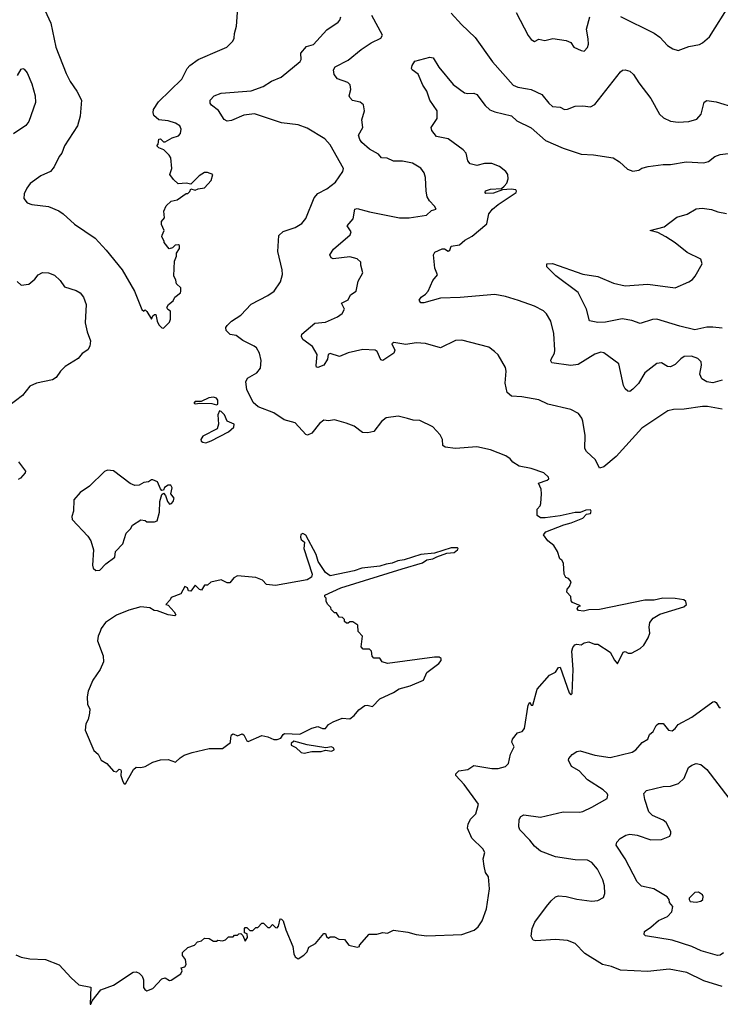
# Model space of a CAD drawing. Extents: x 1863017 to 1989460, y 394564 to 532820.
# Tile 172 of 213: x 1962815 to 1967443, y 484103 to 490607. Entities that reach past the tile are written whole.
import ezdxf

# ---------------------------------------------------------------- set-up
doc = ezdxf.new("R2010")
doc.units = 0

msp = doc.modelspace()

# ---------------------------------------------------------------- linework, layer by layer
at = {"layer": '0CON10XD'}
for points in [[(1962951.7, 490731.7), (1963020.6, 490585), (1963053.1, 490425), (1963122.7, 490252.7), (1963148.7, 490198.7), (1963192.5, 490135), (1963224.2, 490075), (1963215, 489970), (1963196, 489905), (1963111.2, 489775), (1963093.9, 489726.1), (1963076.4, 489703.6), (1963043.3, 489635), (1963017.5, 489605), (1962955, 489576), (1962883.3, 489525), (1962861.2, 489495), (1962843.8, 489456.2), (1962843.3, 489425), (1962865, 489397.5), (1962895, 489386.7), (1963005, 489374), (1963074.2, 489344.2), (1963103.3, 489325), (1963177, 489257), (1963313.3, 489165), (1963385.8, 489085.8), (1963491.2, 488955), (1963573.6, 488813.6), (1963622.7, 488692.7), (1963635, 488682.5), (1963645, 488690), (1963655, 488680), (1963685, 488630), (1963695, 488650), (1963705, 488660), (1963715, 488660), (1963723.3, 488615), (1963735, 488592.5), (1963755, 488572.5), (1963765, 488570), (1963805, 488610), (1963811.7, 488628.3), (1963811.7, 488681.7), (1963793.6, 488693.6), (1963787.5, 488705), (1963797.5, 488725), (1963829.3, 488750.7), (1963840, 488775), (1963876.4, 488803.6), (1963880, 488815), (1963880, 488835), (1963851.7, 488861.7), (1963847, 488887), (1963832.5, 488915), (1963837, 489013), (1963850, 489045), (1963850, 489065), (1963870, 489095), (1963870, 489115), (1963865, 489120), (1963843, 489117), (1963825, 489100), (1963803, 489093), (1963770, 489135), (1963770, 489145), (1963753, 489173), (1963757, 489183), (1963770, 489215), (1963752.5, 489255), (1963752.5, 489275), (1963771.7, 489298.3), (1963768.3, 489341.7), (1963781.7, 489378.3), (1963815, 489407.5), (1963855, 489417.5), (1963915, 489460), (1963925, 489460), (1963938.3, 489471.7), (1963945, 489490), (1963975, 489480), (1963995, 489490), (1964035, 489497.5), (1964080, 489545), (1964090, 489585), (1964055, 489597.5), (1964035, 489597.5), (1964000, 489575), (1963945, 489520), (1963915, 489527.5), (1963863, 489523), (1963830.7, 489550.7), (1963807.5, 489585), (1963820, 489625), (1963812.5, 489695), (1963803, 489713), (1963768.3, 489748.3), (1963735, 489760), (1963720, 489775), (1963730, 489785), (1963735, 489817.5), (1963745, 489820), (1963765, 489800), (1963775, 489800), (1963823, 489827), (1963865, 489840), (1963877.5, 489855), (1963882.5, 489885), (1963872.5, 489905), (1963845, 489923.3), (1963795, 489938.8), (1963735, 489946.2), (1963701.2, 489975), (1963696, 489995), (1963700, 490015), (1963731.2, 490065), (1963886.9, 490215), (1963921.9, 490285), (1963939.2, 490305), (1963995, 490344.3), (1964137.5, 490405), (1964183.9, 490426.1), (1964222.5, 490465), (1964232.5, 490485), (1964233.9, 490516.1), (1964246.7, 490565), (1964256.2, 490685)], [(1966785, 490627.5), (1967007.4, 490517.4), (1967045, 490491.4), (1967095, 490435.8), (1967130, 490415), (1967165, 490404), (1967235, 490429.2), (1967305.8, 490444.2), (1967325.8, 490454.2), (1967371.2, 490495), (1967510, 490715)], [(1965665, 490650.8), (1965734.2, 490575), (1965825, 490488.8), (1965938.9, 490328.9), (1966074.2, 490175), (1966105, 490160.6), (1966169.5, 490149.5), (1966193.3, 490145), (1966264.1, 490114.1), (1966310, 490055), (1966335, 490034.3), (1966385, 490028.9), (1966415, 490014.2), (1966435, 490016), (1966485, 490036.7), (1966535, 490038.6), (1966585, 490032), (1966615, 490048), (1966785, 490262.5), (1966796.4, 490273.6), (1966815, 490276.7), (1966845, 490266.7), (1966870, 490245), (1966905, 490190), (1966985, 490086.7), (1967042.1, 489982.1), (1967067.9, 489957.9), (1967115, 489935.8), (1967165, 489930.6), (1967235, 489934.5), (1967289.2, 489950.8), (1967316.2, 489983.8), (1967337.3, 490062.7), (1967355, 490074), (1967416.1, 490063.9), (1967545, 490024.4)], [(1966094.3, 490655), (1966173.4, 490503.4), (1966195, 490476.7), (1966215, 490463.3), (1966245, 490478), (1966285, 490470.8), (1966337.7, 490482.3), (1966425, 490470.8), (1966455, 490456), (1966475, 490426.7), (1966525, 490403.3), (1966545, 490400), (1966565, 490422.5), (1966572.5, 490445), (1966570.9, 490480.9), (1966560, 490545), (1966581.1, 490625)], [(1965379.3, 484580.7), (1965435, 484563.8), (1965505, 484556.7), (1965735, 484563.8), (1965817.3, 484592.7), (1965843.3, 484615), (1965870, 484655), (1965898.8, 484735), (1965918.8, 484865), (1965912.5, 484945), (1965892.5, 484975), (1965882.5, 485015), (1965877.5, 485065), (1965887.5, 485105), (1965875, 485130), (1965801.2, 485201.2), (1965773.9, 485266.1), (1965777.7, 485292.3), (1965793.9, 485326.1), (1965828.8, 485361.2), (1965846, 485425), (1965750.8, 485555), (1965696.2, 485615), (1965696.2, 485625), (1965716.7, 485645), (1965775, 485653.3), (1965815, 485680), (1965935, 485660), (1965975, 485661.4), (1966025, 485673.8), (1966043.3, 485695), (1966056.4, 485756.4), (1966081.2, 485805), (1966066.2, 485835), (1966070, 485855), (1966104.4, 485895.6), (1966135, 485906), (1966150, 485925), (1966175, 486080), (1966185, 486100), (1966195, 486080), (1966205, 486080), (1966234.1, 486185.9), (1966315, 486277.5), (1966353.6, 486296.4), (1966375, 486327.5), (1966385, 486330), (1966445, 486160), (1966455, 486146.7), (1966465, 486156.7), (1966471.1, 486315), (1966463.1, 486436.9), (1966469.7, 486460.3), (1966482.7, 486477.3), (1966495, 486482.9), (1966525, 486477.5), (1966545, 486490), (1966575, 486497.5), (1966613, 486483), (1966635, 486482.5), (1966715, 486430), (1966745, 486376), (1966765, 486352.5), (1966801.7, 486428.3), (1966815, 486433.3), (1966835, 486423.3), (1966856.4, 486423.6), (1966915, 486452.5), (1966937.5, 486475), (1966967.5, 486525), (1966977.5, 486555), (1966976.7, 486575), (1966972.5, 486595), (1966977.5, 486625), (1967000, 486655), (1967045, 486679.5), (1967202.1, 486727.9), (1967220, 486745), (1967216.2, 486765), (1967202.5, 486775), (1967144.7, 486784.7), (1967064.5, 486785.5), (1967007.4, 486772.6), (1966945, 486773.2), (1966645, 486711.2), (1966575, 486710), (1966539.2, 486700.8), (1966507.5, 486705), (1966497.5, 486715), (1966505, 486730), (1966520, 486735), (1966467, 486757), (1966458.3, 486768.3), (1966457, 486797), (1966430, 486825), (1966432.5, 486845), (1966446.7, 486863.3), (1966457.5, 486895), (1966440, 486915), (1966423.6, 486923.6), (1966412.5, 486945), (1966407, 487017), (1966396.4, 487036.4), (1966382.5, 487045), (1966367.5, 487095), (1966343.3, 487135), (1966303.3, 487165), (1966275.8, 487205), (1966290.8, 487225), (1966409.4, 487270.6), (1966457.4, 487282.6), (1966535.8, 487315), (1966559.7, 487340.3), (1966585, 487346.2), (1966591.2, 487361.2), (1966585, 487368.6), (1966555, 487367.3), (1966517.8, 487352.2), (1966485, 487351.8), (1966385, 487329.6), (1966286.1, 487316.1), (1966255, 487316.7), (1966233, 487333), (1966232.5, 487375), (1966253.6, 487396.4), (1966258.3, 487411.7), (1966262, 487475), (1966260.8, 487505), (1966242, 487545), (1966300, 487565), (1966311.2, 487575), (1966308.8, 487585), (1966278.1, 487615), (1966195, 487641.6), (1966115, 487658.9), (1966073.3, 487685), (1966055, 487706.7), (1966025.7, 487725.7), (1965925, 487766), (1965835, 487785.8), (1965695, 487774.3), (1965625, 487784), (1965610, 487795), (1965607.5, 487835), (1965592.5, 487865), (1965545, 487917.5), (1965459.2, 487959.2), (1965415, 487961.2), (1965376.7, 487973.3), (1965315, 487988.8), (1965235, 487976.7), (1965205, 487952.5), (1965155, 487886.2), (1965115, 487877.1), (1965080.5, 487880.5), (1965025, 487922), (1964972.3, 487942.3), (1964895, 487963.3), (1964855, 487958), (1964825, 487962), (1964795, 487940), (1964745, 487876.7), (1964717, 487863), (1964705, 487866.7), (1964635, 487944), (1964563.2, 487963.2), (1964495, 488009.2), (1964389.8, 488049.8), (1964358.1, 488078.1), (1964315, 488163.8), (1964308.1, 488215), (1964320.3, 488239.7), (1964382.5, 488275), (1964406.7, 488305), (1964410, 488355), (1964398.8, 488405), (1964379.1, 488439.1), (1964365, 488450.8), (1964288.7, 488488.7), (1964245, 488520), (1964205, 488526.7), (1964180, 488555), (1964176.7, 488575), (1964185, 488586.2), (1964213.8, 488615), (1964276, 488655), (1964345, 488728), (1964453.8, 488785), (1964496, 488815), (1964538.8, 488875), (1964551.2, 488925), (1964550, 488955), (1964520.8, 489075), (1964527.3, 489182.7), (1964555, 489208), (1964635, 489234), (1964678.7, 489261.3), (1964705.8, 489295), (1964759.7, 489430.3), (1964785, 489458), (1964845, 489490), (1964901.2, 489535), (1964950, 489605), (1964954, 489625), (1964865, 489781.4), (1964829.8, 489819.8), (1964715, 489890.5), (1964655, 489911.8), (1964545, 489926.2), (1964366.3, 489986.3), (1964295, 489975.5), (1964215, 489942.2), (1964185, 489937.1), (1964165, 489948), (1964127.5, 490007.5), (1964081.7, 490041.7), (1964074.2, 490055), (1964074, 490075), (1964100, 490105), (1964145, 490121.4), (1964345, 490137.5), (1964423.8, 490165), (1964478.6, 490201.4), (1964542, 490228), (1964668.8, 490331.2), (1964675.5, 490345), (1964673.2, 490385), (1964710.6, 490429.4), (1964755, 490442.5), (1964845, 490540), (1964919.1, 490590.9), (1964930.8, 490605), (1964935.7, 490625)], [(1965388.8, 489298.8), (1965503.2, 489316.8), (1965535, 489346.2), (1965566.7, 489355), (1965556.2, 489375), (1965521.3, 489411.3), (1965507.9, 489437.9), (1965500, 489475), (1965495.5, 489565), (1965486.1, 489596.1), (1965466, 489626), (1965409.1, 489659.1), (1965345, 489673.5), (1965285, 489673.3), (1965242, 489692), (1965205, 489694.5), (1965185, 489719.4), (1965125, 489751.1), (1965074.3, 489795), (1965061.4, 489815), (1965054, 489845), (1965080.8, 489895), (1965074.4, 489945.6), (1965092, 490005), (1965086.7, 490045), (1965065, 490063.3), (1965013.9, 490073.9), (1964995, 490092.5), (1964992.5, 490105), (1965002, 490145), (1964997.3, 490177.3), (1964981.7, 490191.7), (1964915, 490216.2), (1964892, 490245), (1964889.2, 490275), (1964899.2, 490295), (1964985, 490340), (1965070.2, 490409.8), (1965136.3, 490453.7), (1965201.2, 490485), (1965212, 490505), (1965140.4, 490635)], [(1967456.2, 488225), (1967395, 488208.1), (1967355, 488215.6), (1967322, 488235), (1967308.6, 488265), (1967320, 488325), (1967316.3, 488346.3), (1967295, 488369.4), (1967252.5, 488385), (1967205, 488382.9), (1967182.2, 488367.8), (1967145, 488328.8), (1967115, 488313.8), (1967095, 488316.2), (1967055, 488340.8), (1967025, 488335.7), (1966944.6, 488275.4), (1966902.9, 488205), (1966865, 488166), (1966845, 488152), (1966832.7, 488152.7), (1966815, 488168.8), (1966805, 488190), (1966773.1, 488335), (1966675, 488407.1), (1966655, 488411.9), (1966615, 488396.7), (1966505, 488329.5), (1966455, 488323.3), (1966330.9, 488340.9), (1966324, 488354), (1966325.8, 488365), (1966347.5, 488405), (1966350.6, 488425), (1966343.5, 488535), (1966323.3, 488615), (1966295, 488664), (1966274.4, 488684.4), (1966215.5, 488715.5), (1966111.3, 488751.3), (1966025, 488779.4), (1965955, 488791.4), (1965725, 488771.9), (1965595, 488767.8), (1965485, 488736.2), (1965465, 488737.5), (1965453.3, 488755), (1965466.7, 488775), (1965495, 488793.8), (1965512.5, 488815), (1965544.4, 488885), (1965575, 488922.5), (1965556.9, 488965), (1965548.8, 489055), (1965558, 489072), (1965605, 489094.2), (1965622.5, 489092.5), (1965645, 489078), (1965655.6, 489085), (1965665, 489111.2), (1965719.9, 489120.1), (1965755, 489151.1), (1965805, 489177.1), (1965901.2, 489258.8), (1965914, 489325), (1965937.5, 489355), (1965975, 489387.3), (1966094.4, 489465), (1966098.1, 489475), (1966092.2, 489482.2), (1966062.9, 489487.1), (1966005, 489483.3), (1965945, 489462), (1965895, 489460), (1965890, 489465), (1965893, 489477), (1965925, 489486.7), (1965997.5, 489492.5), (1966015, 489506.7), (1966032.1, 489527.9), (1966042.9, 489555), (1966040, 489585), (1966026.5, 489605), (1965985, 489638.5), (1965935, 489656.2), (1965885, 489657.3), (1965835, 489644.4), (1965791.2, 489655), (1965774.6, 489674.6), (1965764.4, 489725), (1965745, 489748.1), (1965645, 489821.2), (1965568.8, 489835), (1965536.9, 489875), (1965534.2, 489895), (1965573.6, 489955), (1965573.9, 490005), (1965525.6, 490075), (1965504.3, 490135), (1965478.9, 490175), (1965447.6, 490247.6), (1965407.5, 490275), (1965403.3, 490285), (1965407.5, 490305), (1965425, 490332.5), (1965525, 490358.8), (1965545.9, 490355.9), (1965585, 490294.2), (1965678.3, 490178.3), (1965754.6, 490124.6), (1965775, 490119.4), (1965815, 490122.5), (1965835, 490112.5), (1965890.5, 490040.5), (1965921.2, 490011.2), (1965955, 489997.5), (1966065, 489972.5), (1966099.5, 489939.5), (1966195, 489891.9), (1966289.3, 489809.3), (1966405, 489758.6), (1966525, 489719.2), (1966605, 489713.8), (1966735, 489693.8), (1966777.3, 489667.3), (1966830.5, 489620.5), (1966865, 489606.5), (1966905, 489613.1), (1966925, 489625.6), (1966967.3, 489637.3), (1967065, 489650.8), (1967115, 489650.8), (1967217.5, 489667.5), (1967335, 489662), (1967365, 489671.2), (1967407.3, 489702.7), (1967443, 489717), (1967495, 489724.2)], [(1962800.9, 490239.1), (1962825, 490280), (1962835, 490283.8), (1962845, 490281.2), (1962865, 490256.2), (1962895.7, 490184.3), (1962918.1, 490105), (1962919.4, 490060.6), (1962875.5, 489935), (1962855, 489908.9), (1962775, 489854.2)], [(1967455, 488033.5), (1967358.3, 488051.7), (1967325, 488052.1), (1967205.4, 488034.6), (1967135, 488033.3), (1967096.6, 488023.4), (1966925, 487908.6), (1966755, 487721.4), (1966675, 487654.3), (1966645, 487644.2), (1966619.1, 487699.1), (1966559.2, 487755), (1966548.6, 487775), (1966550.3, 487860.3), (1966535.8, 487955), (1966529.2, 487975), (1966506, 488005), (1966455, 488032), (1966305, 488068.1), (1966245, 488095.6), (1966133.2, 488116.8), (1966065, 488121.1), (1966036.2, 488145), (1966023, 488207), (1966028.8, 488285), (1966025, 488310), (1965975, 488392.5), (1965952.5, 488415), (1965913.9, 488443.9), (1965735, 488491.2), (1965695, 488488), (1965595, 488440), (1965495, 488469.2), (1965435, 488471.9), (1965365, 488461.9), (1965285.8, 488474.2), (1965274, 488465), (1965292.5, 488425), (1965286, 488405), (1965215, 488355.8), (1965200.9, 488360.9), (1965176.4, 488416.4), (1965164.4, 488424.4), (1965082, 488428), (1964985, 488407.3), (1964927, 488383), (1964865, 488402), (1964853.8, 488395), (1964848.8, 488365), (1964823.9, 488326.1), (1964785, 488308.8), (1964775, 488312.5), (1964772.9, 488322.9), (1964779.4, 488395), (1964749.1, 488449.1), (1964685, 488493.8), (1964676, 488515), (1964679.5, 488530.5), (1964765, 488602.5), (1964835, 488609.2), (1964915, 488644.2), (1964945, 488666.7), (1964961.2, 488695), (1964940, 488735), (1964985, 488756.7), (1965000.8, 488789.2), (1965038.8, 488815), (1965050.3, 488879.7), (1965082, 488935), (1965068, 488985), (1965068.8, 489005), (1965045, 489028), (1964995, 489040), (1964885, 489027.5), (1964872.5, 489035), (1964863.3, 489055), (1964889.1, 489090.9), (1964997.5, 489185), (1965004, 489205), (1964978.8, 489245), (1965018, 489292), (1965030, 489355), (1965045, 489359.2), (1965127, 489337), (1965325, 489298.6), (1965388.8, 489298.8)], [(1967455, 488569.4), (1967395, 488577.1), (1967355, 488576.9), (1967275, 488558.9), (1967175, 488582.5), (1967025, 488630), (1966995, 488627.1), (1966915, 488600), (1966859.1, 488619.1), (1966795, 488631.2), (1966685, 488608.1), (1966635, 488608), (1966578.8, 488618.8), (1966558.8, 488695), (1966504.1, 488804.1), (1966356, 488915), (1966298, 488975), (1966297.5, 488995), (1966335, 488996.7), (1966535, 488926.7), (1966635, 488911.2), (1966736.9, 488866.9), (1966815, 488849.5), (1966965, 488860), (1967145, 488836.9), (1967236.2, 488875), (1967258.9, 488891.1), (1967276.4, 488913.6), (1967323.8, 488995), (1967313.8, 489025), (1967225, 489068.9), (1967145, 489133.5), (1967083.1, 489173.1), (1967031.7, 489201.7), (1966980, 489215), (1967071.7, 489238.3), (1967157.3, 489302.7), (1967225, 489322), (1967285, 489358), (1967322.7, 489362.7), (1967384.2, 489354.2), (1967427.3, 489337.3), (1967485, 489328)], [(1962797.7, 488877.7), (1962825, 488854), (1962875, 488860), (1962915, 488893.8), (1962937.3, 488922.7), (1962965, 488938), (1963005.6, 488935.6), (1963045, 488919.2), (1963083.4, 488883.4), (1963111.8, 488841.8), (1963188.3, 488818.3), (1963215, 488802), (1963235.8, 488775), (1963253.1, 488725), (1963248.6, 488605), (1963260.8, 488545), (1963282, 488485), (1963278.3, 488451.7), (1963265, 488426.2), (1963228.8, 488401.2), (1963200.3, 488369.7), (1963114.5, 488315.5), (1963085, 488286.2), (1963055.5, 488244.5), (1963032.4, 488227.6), (1962925, 488207.1), (1962882.7, 488187.3), (1962833.3, 488125), (1962740, 488055)], [(1964115, 488063.1), (1964125, 488067.5), (1964124.4, 488095), (1964115, 488107.5), (1964095, 488113.1), (1964065, 488110), (1964014.2, 488085.8), (1963975, 488085.4), (1963966.2, 488075), (1963975, 488069.2), (1964005.7, 488074.3), (1964085, 488071.1), (1964115, 488063.1)], [(1964045, 487813.1), (1964080.8, 487825), (1964195, 487884.7), (1964230, 487915), (1964230.8, 487935), (1964186.5, 487955), (1964167.7, 487997.7), (1964145, 488020), (1964135, 488023.3), (1964125, 487997.5), (1964127.9, 487935), (1964118.6, 487905), (1964025, 487855.4), (1964011.8, 487835), (1964014, 487824), (1964025, 487815.6), (1964045, 487813.1)], [(1962806.6, 487686.6), (1962854, 487625), (1962852, 487615), (1962820.2, 487579.8), (1962805, 487570)], [(1963318.2, 486968.2), (1963345, 486971.9), (1963385, 487013.8), (1963443, 487057), (1963447.5, 487095), (1963496.1, 487143.9), (1963517.5, 487215), (1963546.4, 487243.6), (1963560.7, 487269.3), (1963615, 487302.5), (1963645, 487300), (1963655, 487290), (1963705, 487290), (1963723, 487297), (1963738.1, 487355), (1963740.8, 487425), (1963755, 487470), (1963765, 487480), (1963777.5, 487465), (1963791.2, 487425), (1963805, 487407.5), (1963818.3, 487411.7), (1963830, 487425), (1963835.8, 487445.8), (1963813.3, 487475), (1963823.3, 487515), (1963812.5, 487532.5), (1963795, 487533.3), (1963772.5, 487517.5), (1963765, 487500), (1963755, 487497.5), (1963745, 487507.5), (1963725.6, 487555.6), (1963695, 487566.7), (1963685, 487566.7), (1963666.4, 487553.6), (1963635, 487550), (1963605, 487532.5), (1963575, 487530), (1963543.9, 487543.9), (1963435, 487626.7), (1963395, 487632.5), (1963375, 487623.3), (1963276.7, 487525), (1963215, 487483.3), (1963173.3, 487435), (1963169.5, 487360.5), (1963160, 487325), (1963162.5, 487305), (1963264.5, 487195), (1963286, 487165), (1963302.9, 487105), (1963296.4, 487005), (1963300, 486985), (1963318.2, 486968.2)], [(1963515, 485560), (1963567.5, 485655), (1963585, 485670), (1963615, 485667.5), (1963645, 485673.3), (1963695, 485702.5), (1963745, 485717.5), (1963795, 485720), (1963845, 485702.5), (1963875, 485732.5), (1963901.7, 485748.3), (1963955, 485766.7), (1964067, 485793), (1964155, 485793.3), (1964207.3, 485832.7), (1964209.2, 485865), (1964215, 485882.5), (1964225, 485890), (1964255, 485876.7), (1964285, 485890), (1964295, 485883.3), (1964315, 485843.3), (1964325, 485840), (1964415, 485878.8), (1964455, 485870.8), (1964495, 485851.8), (1964515, 485851.8), (1964539.4, 485860.6), (1964555, 485886.2), (1964565, 485891.2), (1964665, 485888), (1964745, 485928), (1964785, 485939.2), (1964815, 485926.2), (1964835, 485926.2), (1964855, 485951.2), (1964885, 485970), (1964945, 485993.8), (1964995, 485988), (1965025, 486011.2), (1965055, 486048.8), (1965095, 486076.2), (1965109.5, 486079.5), (1965145, 486070), (1965195, 486122), (1965285, 486164), (1965322.4, 486187.6), (1965394.1, 486205.9), (1965482.5, 486245), (1965504, 486295), (1965584.4, 486355), (1965600, 486375), (1965598.5, 486388.5), (1965586, 486396), (1965555, 486397.3), (1965245, 486354.4), (1965210, 486365), (1965195, 486390), (1965155, 486390), (1965143, 486403), (1965140, 486435), (1965125, 486450), (1965085, 486450), (1965070, 486465), (1965080, 486535), (1965050, 486565), (1965048.3, 486608.3), (1965015, 486630), (1964995, 486630), (1964985, 486620), (1964975, 486620), (1964961.7, 486631.7), (1964960, 486645), (1964948.3, 486658.3), (1964925, 486660), (1964908.3, 486688.3), (1964895, 486690), (1964871.7, 486711.7), (1964870, 486725), (1964850, 486745), (1964840, 486765), (1964840, 486785), (1964830, 486795), (1964830, 486805), (1964936.7, 486855), (1965340.8, 486979.2), (1965475, 487018.8), (1965505, 487038.9), (1965544, 487045), (1965570, 487060), (1965637.1, 487082.9), (1965685, 487088.2), (1965707.5, 487105), (1965712.5, 487115), (1965708.3, 487118.3), (1965665, 487118.8), (1965555, 487084), (1965465, 487073.8), (1965355, 487038.2), (1965313.6, 487033.6), (1965275, 487016.2), (1965235, 487011.1), (1965195, 486997.1), (1965075, 486983.5), (1965025, 486966.9), (1964865, 486934.2), (1964836.2, 486955), (1964787.7, 487027.7), (1964773.5, 487075), (1964705, 487202.5), (1964685, 487214), (1964673, 487207), (1964670.9, 487189.1), (1964675, 487174.5), (1964697.5, 487155), (1964693.1, 487115), (1964746.5, 486945), (1964742.2, 486925), (1964715, 486906.5), (1964505, 486870), (1964445, 486876.7), (1964420, 486905), (1964375, 486922.5), (1964255, 486932.5), (1964230.7, 486919.3), (1964203, 486887), (1964185, 486886.7), (1964145, 486907.5), (1964078.3, 486891.7), (1964055, 486872.5), (1964035, 486872.5), (1964015, 486840), (1964002.7, 486842.7), (1963975, 486872.5), (1963945, 486832.5), (1963930, 486835), (1963922.5, 486855), (1963905, 486862.5), (1963880, 486815), (1963815, 486790), (1963810, 486775), (1963780, 486745), (1963795, 486740), (1963835.8, 486695.8), (1963846.2, 486675), (1963840.7, 486669.3), (1963795, 486676), (1963725, 486702.5), (1963703.6, 486703.6), (1963675, 486723.3), (1963615, 486728.8), (1963535, 486706.2), (1963455, 486673.3), (1963382.5, 486625), (1963353.3, 486585), (1963346.7, 486565), (1963333.3, 486535), (1963330, 486505), (1963366.7, 486405), (1963368.8, 486365), (1963346.2, 486315), (1963298.8, 486245), (1963267.7, 486172.3), (1963260, 486135), (1963263.9, 486083.9), (1963277.5, 486055), (1963276.4, 486026.4), (1963267.5, 485985), (1963252.5, 485955), (1963247.5, 485915), (1963305, 485780), (1963332.5, 485755), (1963352.5, 485715), (1963390, 485695), (1963435, 485642.5), (1963455, 485640), (1963473, 485657), (1963480, 485655), (1963486.2, 485645), (1963482.5, 485615), (1963496.7, 485575), (1963505, 485560), (1963515, 485560)], [(1967455, 484220), (1967335, 484258.1), (1967222.8, 484312.8), (1967105, 484334.4), (1966965, 484320.6), (1966785, 484328.6), (1966725, 484352.2), (1966665, 484365.5), (1966548.9, 484438.9), (1966485, 484504.5), (1966435, 484525.5), (1966355, 484530.9), (1966225, 484522.5), (1966208, 484528), (1966194.2, 484554.2), (1966200, 484605), (1966218.6, 484645), (1966295, 484750), (1966325, 484787.5), (1966355, 484812.5), (1966375, 484820.8), (1966425.6, 484815.6), (1966495, 484798.6), (1966595, 484784.2), (1966635, 484788), (1966671.7, 484808.3), (1966680, 484835), (1966678.6, 484885), (1966666.6, 484926.6), (1966631.1, 484995), (1966595, 485040), (1966565, 485054.4), (1966485, 485057.8), (1966355, 485077.5), (1966255, 485115.6), (1966215, 485146.9), (1966185, 485186.7), (1966118.1, 485255), (1966112.9, 485275), (1966115.6, 485324.4), (1966125.8, 485344.2), (1966145, 485354), (1966255, 485339.1), (1966405, 485375.5), (1966513.2, 485373.2), (1966535, 485377.8), (1966595.5, 485404.5), (1966695, 485463.3), (1966700, 485485), (1966696, 485495), (1966670.5, 485520.5), (1966566.7, 485586.7), (1966510, 485645), (1966461.2, 485675), (1966440, 485715), (1966442.2, 485727.8), (1966465, 485754.2), (1966495, 485772.9), (1966517.9, 485777.9), (1966615, 485750), (1966715, 485733.5), (1966860.2, 485769.8), (1966886, 485785), (1966926.9, 485833.1), (1966963.8, 485855), (1966976, 485885), (1966999.2, 485905), (1967020.8, 485945), (1967035, 485958.6), (1967065, 485959.2), (1967101.5, 485915), (1967125, 485910.6), (1967145.3, 485924.8), (1967165, 485952.5), (1967255, 486000.8), (1967395, 486100.8), (1967405, 486104.2), (1967415, 486098), (1967435, 486064), (1967445, 486064)], [(1964695, 485763.3), (1964745, 485773.8), (1964806.8, 485773.2), (1964835, 485781.2), (1964875, 485774.4), (1964892.5, 485785), (1964890, 485795), (1964875, 485804), (1964838.3, 485798.3), (1964715, 485816.2), (1964625, 485841.4), (1964607.5, 485825), (1964608.8, 485815), (1964639, 485799), (1964675, 485766), (1964695, 485763.3)], [(1967465, 484443.2), (1967442.3, 484427.7), (1967425, 484425.3), (1967316.1, 484456.1), (1967255, 484485.6), (1967125, 484527.5), (1966950, 484555), (1966940, 484565), (1966942.5, 484585), (1966985, 484612.5), (1967035, 484656.7), (1967095, 484683.3), (1967123.8, 484715), (1967129.3, 484749.3), (1967107.5, 484775), (1967105.9, 484795.9), (1967092.3, 484812.3), (1967005, 484865.8), (1966923.6, 484883.6), (1966895, 484912.5), (1966814.4, 485065), (1966756.2, 485155), (1966760, 485175), (1966782.2, 485197.8), (1966820, 485220), (1966845, 485226.7), (1966895, 485220), (1966985, 485190.8), (1967055, 485191.4), (1967110, 485215), (1967117.7, 485232.3), (1967115.8, 485245), (1967085, 485304), (1967065, 485319.4), (1966995, 485350.6), (1966971.9, 485375), (1966944.3, 485455.7), (1966938.8, 485495), (1966955, 485516.2), (1967065, 485541.4), (1967115.5, 485544.5), (1967167.8, 485562.2), (1967205, 485596), (1967233.2, 485666.8), (1967255, 485684), (1967285, 485694), (1967315, 485688), (1967355, 485654), (1967498.8, 485465)], [(1967285, 484778), (1967315, 484784.2), (1967327.5, 484795), (1967330, 484815), (1967325, 484825.8), (1967300, 484845), (1967275, 484842.9), (1967237.5, 484805), (1967236.7, 484795), (1967245, 484783.3), (1967285, 484778)], [(1962790.3, 484430.3), (1962825.8, 484415.8), (1962883, 484403), (1962985, 484399.2), (1963076.7, 484365), (1963155, 484277.5), (1963205, 484232.5), (1963285.8, 484215.8), (1963280, 484105), (1963285, 484103.3), (1963293.3, 484126.7), (1963352.1, 484197.9), (1963435, 484230), (1963565, 484316.7), (1963585, 484317.5), (1963605, 484310), (1963625, 484290), (1963632.5, 484265), (1963633.6, 484213.6), (1963640.7, 484200.7), (1963655, 484192.5), (1963695, 484207.5), (1963755, 484272.5), (1963775, 484277.5), (1963805, 484260), (1963815, 484262.5), (1963880, 484305), (1963887.5, 484325), (1963882.5, 484345), (1963905, 484350), (1963913.8, 484366.2), (1963910, 484400), (1963890, 484425), (1963890, 484445), (1963925, 484477.5), (1963970, 484495), (1963990, 484515), (1964017, 484523), (1964035, 484540), (1964067, 484537), (1964095, 484520), (1964115, 484520), (1964125, 484527.5), (1964155, 484522.5), (1964175, 484530), (1964195, 484550), (1964225, 484550), (1964235, 484560), (1964255, 484560), (1964261.7, 484568.3), (1964275, 484570), (1964288.3, 484558.3), (1964305, 484520), (1964320, 484545), (1964318.3, 484568.3), (1964300, 484575), (1964300, 484605), (1964305, 484610), (1964315, 484610), (1964335, 484590), (1964355, 484590), (1964375, 484610), (1964388.3, 484611.7), (1964415, 484640), (1964425, 484640), (1964455, 484610), (1964468.3, 484611.7), (1964485, 484630), (1964505, 484610), (1964515, 484607.5), (1964525, 484620), (1964535, 484667.5), (1964545, 484666.2), (1964556, 484655), (1964572.5, 484595), (1964620, 484485), (1964626.8, 484436.8), (1964635, 484416.7), (1964655, 484403.3), (1964693, 484427), (1964715, 484450), (1964725, 484480), (1964770, 484505), (1964825, 484570), (1964835, 484570), (1964841.7, 484551.7), (1964855, 484540), (1964865, 484550), (1964895, 484550), (1964923, 484533), (1964961.7, 484531.7), (1964990, 484495), (1965045, 484480), (1965060, 484485), (1965060, 484495), (1965123, 484567), (1965175, 484567.5), (1965215, 484577.5), (1965245, 484572.5), (1965285, 484592.5), (1965379.3, 484580.7)]]:
    msp.add_lwpolyline(points, dxfattribs=at)

doc.saveas('drawing.dxf')
